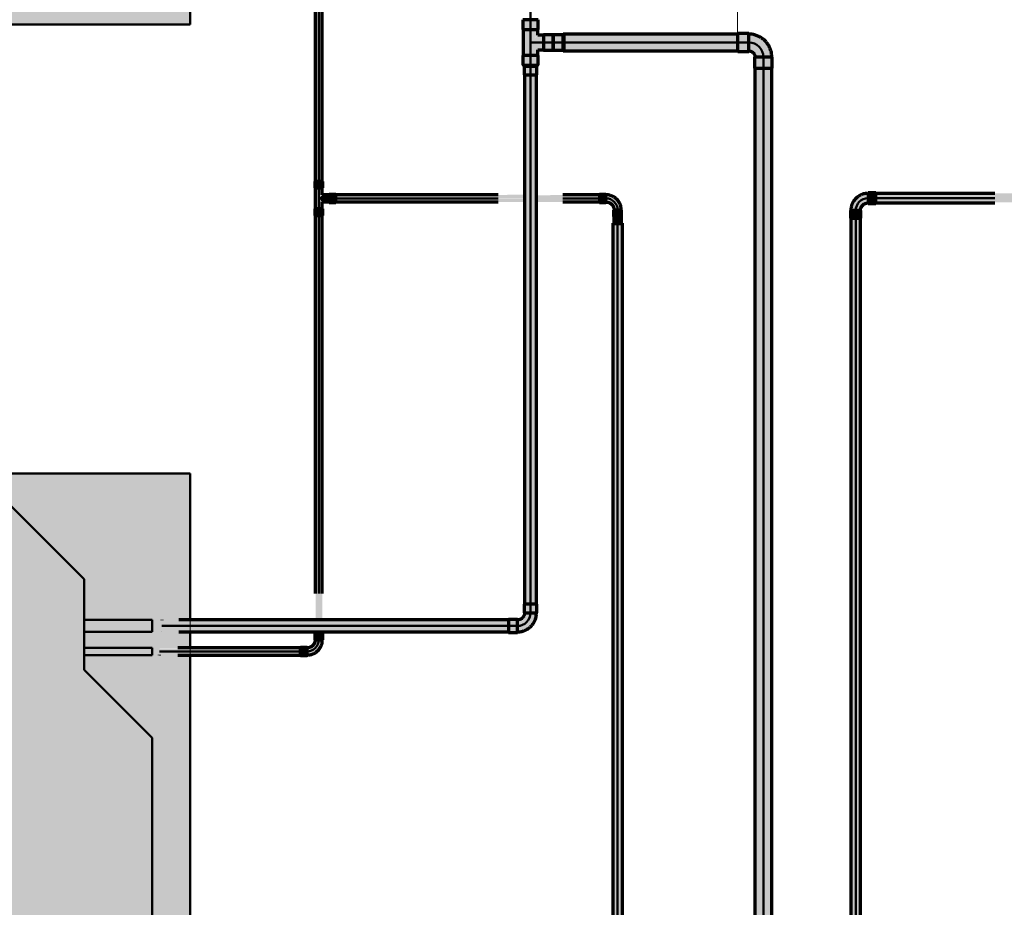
# Model space of a CAD drawing. Header units: millimetres. Extents: x -12740 to 214440, y -11012 to 10812.
# Tile 156 of 168: x 24022 to 25324, y 7763 to 8938. Entities that reach past the tile are written whole.
import ezdxf

# ---------------------------------------------------------------- set-up
doc = ezdxf.new("R2010")
doc.units = ezdxf.units.MM
doc.linetypes.add('Centro', pattern=[30, 12, -6, 6, -6])
doc.linetypes.add('Oculto 1_5', pattern=[2.2, 1.5, -0.7])
for name, color, linetype, lineweight in [('A-DETL', 90, 'Oculto 1_5', 18), ('M-EQPM', 50, 'Continuous', 50), ('P-PIPE', 3, 'Continuous', 70), ('P-PIPE-CNTR', 3, 'Centro', 50), ('P-PIPE-IDEN', 2, 'Continuous', 9)]:
    doc.layers.add(name, color=color, linetype=linetype, lineweight=lineweight)

# ---------------------------------------------------------------- blocks, each defined once
blk = doc.blocks.new('Cotovelo - Soldado - CU - Padrão-V52-PAVIMENTO SUPERIOR TUBULAÇÃO FRIGORIGENA')
at = {"layer": 'P-PIPE', "lineweight": 18}
for points in [[(-8.2, 17.3), (8.5, 17.3), (8.2, 29), (-8.5, 29), (-8.5, 17.3)], [(-17.3, -7.5), (-10, -6), (-4.7, -4.6), (4.6, 4.7), (7.4, 17.3), (-7.4, 17.2), (-8, 17.1), (-10.7, 10.7), (-16.7, 7.4), (-17.3, 7.4), (-17.3, -7.4)], [(-17.3, -8.5), (-17.3, 8.5), (-29, 8.2), (-29, -8.5)]]:
    blk.add_hatch(color=160, dxfattribs=at).paths.add_polyline_path(points)
at = {"layer": 'P-PIPE', "color": 5}
for p, q in [((-8.5, 29), (-8.5, 17.3)), ((8.5, 29), (-8.5, 29)), ((8.5, 17.3), (8.5, 29)), ((-8.5, 17.3), (8.5, 17.3)), ((-17.3, 8.5), (-29, 8.5)), ((-29, 8.5), (-29, -8.5)), ((-17.3, -8.5), (-17.3, 8.5)), ((-29, -8.5), (-17.3, -8.5))]:
    blk.add_line(p, q, dxfattribs=at)
at = {"layer": 'P-PIPE', "color": 5, "flags": 128}
for points in [[(-7.9, 17.3), (-7.9, 16.9), (-8, 16.6), (-8, 16.2), (-8.1, 15.8), (-8.1, 15.5), (-8.2, 15.1), (-8.3, 14.7), (-8.4, 14.4), (-8.5, 14), (-8.7, 13.7), (-8.8, 13.3), (-9, 13), (-9.2, 12.7), (-9.4, 12.3), (-9.6, 12), (-9.8, 11.7), (-10, 11.4), (-10.3, 11.1), (-10.5, 10.9), (-10.8, 10.6), (-11.1, 10.3), (-11.3, 10.1), (-11.6, 9.9), (-11.9, 9.6), (-12.2, 9.4), (-12.6, 9.2), (-12.9, 9), (-13.2, 8.9), (-13.6, 8.7), (-13.9, 8.6), (-14.3, 8.4), (-14.6, 8.3), (-15, 8.2), (-15.4, 8.1), (-15.7, 8.1), (-16.1, 8), (-16.5, 8), (-16.8, 7.9), (-17.2, 7.9), (-17.3, 7.9)], [(-17.3, -7.9), (-16.3, -7.9), (-15.3, -7.9), (-14.3, -7.8), (-13.3, -7.6), (-12.3, -7.4), (-11.3, -7.2), (-10.3, -7), (-9.4, -6.7), (-8.4, -6.3), (-7.5, -5.9), (-6.6, -5.5), (-5.7, -5.1), (-4.8, -4.6), (-3.9, -4.1), (-3.1, -3.5), (-2.2, -2.9), (-1.4, -2.3), (-0.7, -1.7), (0.1, -1), (0.8, -0.3), (1.5, 0.5), (2.1, 1.2), (2.8, 2), (3.4, 2.8), (3.9, 3.7), (4.5, 4.5), (5, 5.4), (5.4, 6.3), (5.8, 7.2), (6.2, 8.2), (6.6, 9.1), (6.9, 10.1), (7.1, 11.1), (7.4, 12), (7.6, 13), (7.7, 14), (7.8, 15), (7.9, 16), (7.9, 17), (7.9, 17.3)]]:
    blk.add_lwpolyline(points, dxfattribs=at)
blk = doc.blocks.new('Cotovelo - Soldado - CU - Padrão-V53-PAVIMENTO SUPERIOR TUBULAÇÃO FRIGORIGENA')
at = {"layer": 'P-PIPE', "lineweight": 18}
for points in [[(24422.3, 8117), (24422.8, 8117), (24422.3, 8125.7), (24412.7, 8125.7), (24413.4, 8117), (24421.5, 8117)], [(24402.4, 8098), (24407.5, 8099.1), (24416.6, 8102.8), (24421.2, 8114), (24421.2, 8117), (24413.3, 8117), (24412.7, 8116.3), (24409.9, 8109.5), (24403.6, 8106.2), (24402.4, 8105.9), (24402.4, 8098.2)], [(24402.4, 8096.6), (24402.4, 8106.8), (24393.7, 8106.2), (24393.7, 8096.6)]]:
    blk.add_hatch(color=20, dxfattribs=at).paths.add_polyline_path(points)
at = {"layer": 'P-PIPE', "color": 1}
for p, q in [((24412.5, 8125.7), (24412.5, 8117)), ((24423, 8125.7), (24412.5, 8125.7)), ((24412.7, 8125.7), (24412.5, 8125.7)), ((24423, 8125.7), (24422.8, 8125.7)), ((24423, 8117), (24423, 8125.7)), ((24412.5, 8117), (24412.7, 8117)), ((24412.5, 8117), (24423, 8117)), ((24422.8, 8117), (24423, 8117)), ((24402.4, 8106.9), (24393.7, 8106.9)), ((24393.7, 8096.4), (24402.4, 8096.4))]:
    blk.add_line(p, q, dxfattribs=at)
at = {"layer": 'P-PIPE', "color": 1, "flags": 128}
for points in [[(24402.4, 8096.9), (24403.2, 8096.9), (24404, 8097), (24404.8, 8097.1), (24405.6, 8097.2), (24406.4, 8097.3), (24407.2, 8097.5), (24407.9, 8097.7), (24408.7, 8097.9), (24409.5, 8098.2), (24410.2, 8098.5), (24411, 8098.8), (24411.7, 8099.2), (24412.4, 8099.6), (24413.1, 8100), (24413.7, 8100.4), (24414.4, 8100.9), (24415, 8101.4), (24415.7, 8101.9), (24416.2, 8102.5), (24416.8, 8103), (24417.4, 8103.6), (24417.9, 8104.2), (24418.4, 8104.8), (24418.9, 8105.5), (24419.3, 8106.2), (24419.7, 8106.8), (24420.1, 8107.6), (24420.5, 8108.3), (24420.8, 8109), (24421.1, 8109.7), (24421.4, 8110.5), (24421.7, 8111.3), (24421.9, 8112), (24422.1, 8112.8), (24422.2, 8113.6), (24422.3, 8114.4), (24422.4, 8115.2), (24422.5, 8116), (24422.5, 8116.8), (24422.5, 8117)], [(24413, 8117), (24413, 8116.6), (24412.9, 8116.2), (24412.9, 8115.8), (24412.8, 8115.3), (24412.8, 8114.9), (24412.7, 8114.5), (24412.6, 8114.1), (24412.4, 8113.7), (24412.3, 8113.3), (24412.1, 8112.9), (24412, 8112.5), (24411.8, 8112.1), (24411.6, 8111.8), (24411.4, 8111.4), (24411.1, 8111.1), (24410.9, 8110.7), (24410.6, 8110.4), (24410.4, 8110), (24410.1, 8109.7), (24409.8, 8109.4), (24409.5, 8109.1), (24409.1, 8108.9), (24408.8, 8108.6), (24408.5, 8108.4), (24408.1, 8108.1), (24407.8, 8107.9), (24407.4, 8107.7), (24407, 8107.5), (24406.6, 8107.3), (24406.2, 8107.2), (24405.8, 8107), (24405.4, 8106.9), (24405, 8106.8), (24404.6, 8106.7), (24404.2, 8106.6), (24403.8, 8106.5), (24403.3, 8106.5), (24402.9, 8106.5), (24402.5, 8106.4), (24402.4, 8106.4)]]:
    blk.add_lwpolyline(points, dxfattribs=at)
at = {"layer": 'P-PIPE', "color": 1}
for centre, start_param, end_param in [((24393.7, 8101.7), 3.141593, 6.283185), ((24393.7, 8101.7), 0, 0.261799), ((24402.4, 8101.7), 0, 0.261799), ((24402.4, 8101.7), 3.141593, 6.283185), ((24393.7, 8101.7), 2.879793, 3.141593), ((24402.4, 8101.7), 2.879793, 3.141593)]:
    blk.add_ellipse(centre, major_axis=(0, 5.26), ratio=0.000212, start_param=start_param, end_param=end_param, dxfattribs=at)
blk = doc.blocks.new('Cotovelo - Soldado - CU - Padrão-V59-PAVIMENTO SUPERIOR TUBULAÇÃO FRIGORIGENA')
at = {"layer": 'P-PIPE', "lineweight": 18}
for points in [[(24986.4, 8895.6), (24986.4, 8919.1), (24971.7, 8918.7), (24971.7, 8895.6)], [(25016, 8888.1), (25016.1, 8888.1), (25015, 8894.7), (25012.7, 8903.3), (25000.5, 8914.7), (24986.4, 8917.6), (24986.4, 8896.9), (24986.4, 8896.2), (24992.3, 8893.6), (24995.2, 8888.1), (25015.8, 8888.1)], [(25017.4, 8873.4), (25017, 8888.1), (24993.9, 8888.1), (24994.3, 8873.4), (25017, 8873.4)]]:
    blk.add_hatch(color=160, dxfattribs=at).paths.add_polyline_path(points)
at = {"layer": 'P-PIPE', "color": 5}
for p, q in [((24986.4, 8919.1), (24971.7, 8919.1)), ((24971.7, 8895.6), (24986.4, 8895.6)), ((24993.9, 8888.1), (24993.9, 8873.4)), ((25017.4, 8888.1), (24993.9, 8888.1)), ((25017.4, 8873.4), (25017.4, 8888.1)), ((24993.9, 8873.4), (25017.4, 8873.4))]:
    blk.add_line(p, q, dxfattribs=at)
at = {"layer": 'P-PIPE', "color": 5, "flags": 128}
for points in [[(25016.8, 8888.1), (25016.8, 8889.3), (25016.7, 8890.5), (25016.6, 8891.7), (25016.4, 8892.9), (25016.2, 8894.1), (25015.9, 8895.3), (25015.6, 8896.5), (25015.2, 8897.6), (25014.8, 8898.8), (25014.4, 8899.9), (25013.9, 8901), (25013.3, 8902.1), (25012.8, 8903.2), (25012.1, 8904.2), (25011.5, 8905.2), (25010.8, 8906.2), (25010, 8907.2), (25009.2, 8908.1), (25008.4, 8909), (25007.6, 8909.9), (25006.7, 8910.7), (25005.8, 8911.5), (25004.8, 8912.3), (25003.8, 8913), (25002.8, 8913.7), (25001.8, 8914.3), (25000.7, 8914.9), (24999.6, 8915.4), (24998.5, 8915.9), (24997.4, 8916.4), (24996.3, 8916.8), (24995.1, 8917.2), (24993.9, 8917.5), (24992.7, 8917.8), (24991.6, 8918), (24990.4, 8918.2), (24989.1, 8918.3), (24987.9, 8918.4), (24986.7, 8918.5), (24986.4, 8918.5)], [(24986.4, 8896.2), (24986.7, 8896.2), (24987, 8896.2), (24987.4, 8896.2), (24987.7, 8896.1), (24988, 8896.1), (24988.3, 8896), (24988.6, 8895.9), (24989, 8895.8), (24989.3, 8895.7), (24989.6, 8895.6), (24989.9, 8895.5), (24990.2, 8895.3), (24990.5, 8895.2), (24990.7, 8895), (24991, 8894.8), (24991.3, 8894.6), (24991.5, 8894.4), (24991.8, 8894.2), (24992, 8894), (24992.3, 8893.8), (24992.5, 8893.5), (24992.7, 8893.3), (24992.9, 8893), (24993.1, 8892.8), (24993.3, 8892.5), (24993.4, 8892.2), (24993.6, 8891.9), (24993.7, 8891.6), (24993.9, 8891.3), (24994, 8891), (24994.1, 8890.7), (24994.2, 8890.4), (24994.3, 8890.1), (24994.4, 8889.8), (24994.4, 8889.5), (24994.5, 8889.1), (24994.5, 8888.8), (24994.6, 8888.5), (24994.6, 8888.2), (24994.6, 8888.1)]]:
    blk.add_lwpolyline(points, dxfattribs=at)
at = {"layer": 'P-PIPE', "color": 5}
for centre in [(24971.7, 8907.4), (24986.4, 8907.4)]:
    blk.add_ellipse(centre, major_axis=(0, 11.7), ratio=0.000031, start_param=3.141593, end_param=6.283185, dxfattribs=at)
blk = doc.blocks.new('Cotovelo - Soldado - CU - Padrão-967076-PAVIMENTO SUPERIOR TUBULAÇÃO FRIGORIGENA')
at = {"layer": 'P-PIPE', "lineweight": 18}
for points in [[(-15.4, 0), (-15.4, -3.6), (-10.2, -2.6), (-1.1, 1.1), (3.5, 12.3), (3.5, 15.4), (-4.5, 15.4), (-5.1, 14.6), (-7.9, 7.9), (-14.1, 4.5), (-15.4, 4.5), (-15.4, 0.8)], [(-5.1, 15.4), (5.1, 15.4), (4.6, 24), (-5.1, 24)], [(-24, -4.6), (-24, -5.1), (-15.4, -4.6), (-15.4, 5.1), (-24, 4.6), (-24, -3.7)]]:
    blk.add_hatch(color=20, dxfattribs=at).paths.add_polyline_path(points)
at = {"layer": 'P-PIPE', "color": 1}
for p, q in [((-5.3, 24), (-5.3, 15.4)), ((5.3, 24), (-5.3, 24)), ((-5.1, 24), (-5.3, 24)), ((-5.3, 15.4), (-5.1, 15.4)), ((-5.3, 15.4), (5.3, 15.4)), ((5.3, 24), (5.1, 24)), ((5.1, 15.4), (5.3, 15.4)), ((5.3, 15.4), (5.3, 24)), ((-15.4, 5.3), (-24, 5.3)), ((-24, 5.3), (-24, -5.3)), ((-24, 5.3), (-24, 5.1)), ((-15.4, 5.1), (-15.4, 5.3)), ((-15.4, -5.3), (-15.4, 5.3)), ((-24, -5.1), (-24, -5.3)), ((-24, -5.3), (-15.4, -5.3)), ((-15.4, -5.3), (-15.4, -5.1))]:
    blk.add_line(p, q, dxfattribs=at)
at = {"layer": 'P-PIPE', "color": 1, "flags": 128}
for points in [[(-4.8, 15.4), (-4.8, 14.9), (-4.8, 14.5), (-4.8, 14.1), (-4.9, 13.7), (-5, 13.2), (-5.1, 12.8), (-5.2, 12.4), (-5.3, 12), (-5.4, 11.6), (-5.6, 11.2), (-5.8, 10.8), (-6, 10.5), (-6.2, 10.1), (-6.4, 9.7), (-6.6, 9.4), (-6.9, 9), (-7.1, 8.7), (-7.4, 8.4), (-7.7, 8.1), (-8, 7.8), (-8.3, 7.5), (-8.6, 7.2), (-8.9, 6.9), (-9.3, 6.7), (-9.6, 6.4), (-10, 6.2), (-10.4, 6), (-10.7, 5.8), (-11.1, 5.6), (-11.5, 5.5), (-11.9, 5.3), (-12.3, 5.2), (-12.7, 5.1), (-13.1, 5), (-13.6, 4.9), (-14, 4.9), (-14.4, 4.8), (-14.8, 4.8), (-15.2, 4.8), (-15.4, 4.8)], [(-15.4, -4.8), (-14.5, -4.7), (-13.7, -4.7), (-12.9, -4.6), (-12.1, -4.5), (-11.4, -4.4), (-10.6, -4.2), (-9.8, -4), (-9, -3.7), (-8.3, -3.5), (-7.5, -3.2), (-6.8, -2.8), (-6.1, -2.5), (-5.4, -2.1), (-4.7, -1.7), (-4, -1.2), (-3.3, -0.8), (-2.7, -0.3), (-2.1, 0.2), (-1.5, 0.8), (-0.9, 1.3), (-0.4, 1.9), (0.1, 2.5), (0.6, 3.2), (1.1, 3.8), (1.6, 4.5), (2, 5.2), (2.4, 5.9), (2.8, 6.6), (3.1, 7.3), (3.4, 8.1), (3.7, 8.8), (3.9, 9.6), (4.1, 10.4), (4.3, 11.1), (4.5, 11.9), (4.6, 12.7), (4.7, 13.5), (4.7, 14.3), (4.8, 15.1), (4.8, 15.4)]]:
    blk.add_lwpolyline(points, dxfattribs=at)
blk = doc.blocks.new('Cotovelo - Soldado - CU - Padrão-V61-PAVIMENTO SUPERIOR TUBULAÇÃO FRIGORIGENA')
at = {"layer": 'P-PIPE', "lineweight": 18}
for points in [[(0, 26.5), (-6.6, 26.5), (-6, 16.3), (6.6, 16.3), (6, 26.5), (1.8, 26.5)], [(4.9, 16.3), (-6, 16.3), (-6.4, 16.3), (-9.3, 9.3), (-16.3, 6), (-16.3, -4.9), (-11.2, -5), (-5, -3.3), (3.3, 5), (5.4, 12.9)], [(-26.5, 6.6), (-26.5, -6.6), (-16.3, -6), (-16.3, 6.6)]]:
    blk.add_hatch(color=20, dxfattribs=at).paths.add_polyline_path(points)
at = {"layer": 'P-PIPE', "color": 1}
for p, q in [((-6.9, 26.5), (-6.9, 16.3)), ((6.9, 26.5), (-6.9, 26.5)), ((-6.6, 26.5), (-6.9, 26.5)), ((6.9, 26.5), (6.6, 26.5)), ((6.9, 16.3), (6.9, 26.5)), ((-6.9, 16.3), (-6.6, 16.3)), ((-6.9, 16.3), (6.9, 16.3)), ((6.6, 16.3), (6.9, 16.3)), ((-16.3, 6.9), (-26.5, 6.9)), ((-26.5, 6.9), (-26.5, -6.9)), ((-26.5, 6.9), (-26.5, 6.6)), ((-16.3, 6.6), (-16.3, 6.9)), ((-16.3, -6.9), (-16.3, 6.9)), ((-26.5, -6.6), (-26.5, -6.9)), ((-26.5, -6.9), (-16.3, -6.9)), ((-16.3, -6.9), (-16.3, -6.6))]:
    blk.add_line(p, q, dxfattribs=at)
at = {"layer": 'P-PIPE', "color": 1, "flags": 128}
for points in [[(-6.4, 16.3), (-6.4, 15.9), (-6.4, 15.5), (-6.4, 15.1), (-6.5, 14.7), (-6.5, 14.4), (-6.6, 14), (-6.7, 13.6), (-6.9, 13.2), (-7, 12.8), (-7.1, 12.4), (-7.3, 12.1), (-7.5, 11.7), (-7.7, 11.4), (-7.9, 11), (-8.1, 10.7), (-8.3, 10.4), (-8.6, 10.1), (-8.8, 9.8), (-9.1, 9.5), (-9.4, 9.2), (-9.7, 8.9), (-10, 8.6), (-10.3, 8.4), (-10.6, 8.2), (-10.9, 7.9), (-11.3, 7.7), (-11.6, 7.5), (-12, 7.3), (-12.3, 7.2), (-12.7, 7), (-13.1, 6.9), (-13.5, 6.8), (-13.9, 6.7), (-14.2, 6.6), (-14.6, 6.5), (-15, 6.4), (-15.4, 6.4), (-15.8, 6.4), (-16.2, 6.3), (-16.3, 6.3)], [(-16.3, -6.4), (-15.4, -6.3), (-14.5, -6.3), (-13.6, -6.2), (-12.7, -6.1), (-11.8, -5.9), (-10.9, -5.7), (-10.1, -5.5), (-9.2, -5.2), (-8.3, -4.9), (-7.5, -4.6), (-6.7, -4.2), (-5.9, -3.8), (-5.1, -3.4), (-4.3, -2.9), (-3.5, -2.4), (-2.8, -1.9), (-2.1, -1.3), (-1.4, -0.7), (-0.7, -0.1), (-0.1, 0.5), (0.6, 1.2), (1.1, 1.9), (1.7, 2.6), (2.2, 3.3), (2.8, 4.1), (3.2, 4.9), (3.7, 5.6), (4.1, 6.5), (4.5, 7.3), (4.8, 8.1), (5.1, 9), (5.4, 9.8), (5.6, 10.7), (5.8, 11.6), (6, 12.5), (6.2, 13.4), (6.3, 14.3), (6.3, 15.2), (6.3, 16.1), (6.3, 16.3)]]:
    blk.add_lwpolyline(points, dxfattribs=at)
blk = doc.blocks.new('Midea_VRF_Indoor_4-way Cassette_MI-90_100_112_140_Q4_DHN1-D _2nd DC_ - MI2-100Q4DHN1-V112-PAVIMENTO SUPERIOR TUBULAÇÃO FRIGORIGENA')
at = {"layer": 'M-EQPM', "linetype": 'Oculto 1_5', "lineweight": 18}
h = blk.add_hatch(color=256, dxfattribs=at)
h.paths.add_polyline_path([(229.6, -475), (475, -475), (475, 234.6), (434.7, 235.3), (434.7, 244.2), (475, 244.2), (475, 265.3), (437.7, 265.5), (437.7, 281.1), (475, 281.1), (475, 475), (-475, 475), (-475, -475), (2.6, -475)])
h.paths.add_polyline_path([(229.6, -440.4), (-229.6, -440.4), (-415, -255), (-415, 255), (-206.4, 463.6), (206.4, 463.6), (335, 335), (335, 281.2), (425, 280.9), (425, 265.3), (335, 265.3), (335, 244.2), (425, 243.5), (425, 234.6), (335, 234.6), (335, 215), (425, 125), (425, -165), (335, -255), (335, -269), (425, -269.5), (425, -301), (335, -301), (335, -335)])
for points in [[(-229.6, -440.4), (229.6, -440.4), (335, -335), (335, -255), (425, -165), (425, 125), (335, 215), (335, 335), (206.4, 463.6), (-206.4, 463.6), (-415, 255), (-415, -255)], [(425, 265.3), (425, 281.2), (335, 280.9), (335, 265.3)], [(335, 234.6), (425, 235.3), (425, 244.2), (335, 243.5), (335, 234.8)], [(425, -301), (425, -269), (335, -269.5), (335, -301)]]:
    blk.add_hatch(color=256, dxfattribs=at).paths.add_polyline_path(points)
at = {"layer": 'A-DETL'}
for p, q in [((475, 265.3), (475, 281.1)), ((475, 281.1), (475, 265.3)), ((475, 235), (475, 243.9)), ((475, 243.9), (475, 235))]:
    blk.add_line(p, q, dxfattribs=at)
at = {"layer": 'M-EQPM'}
for p, q in [((0, 475), (-475, 475)), ((-475, 475), (-475, -475)), ((-475, -475), (-475, 475)), ((-475, 475), (475, 475)), ((475, 475), (0, 475)), ((475, 281.1), (475, 475)), ((475, 475), (475, 281.1)), ((-206.4, 463.6), (-415, 255)), ((-415, 255), (-206.4, 463.6)), ((206.4, 463.6), (-206.4, 463.6)), ((-206.4, 463.6), (206.4, 463.6)), ((335, 335), (206.4, 463.6)), ((206.4, 463.6), (335, 335)), ((335, 215), (335, 335)), ((335, 335), (335, 215)), ((425, 281.2), (335, 281.2)), ((425, 265.3), (425, 281.2)), ((335, 265.3), (425, 265.3)), ((475, 243.9), (475, 265.3)), ((475, 265.3), (475, 243.9)), ((-415, 255), (-415, -255)), ((-415, -255), (-415, 255)), ((425, 244.2), (335, 244.2)), ((335, 234.6), (425, 234.6)), ((425, 234.6), (425, 244.2)), ((475, -475), (475, 234.9)), ((475, 234.9), (475, -475)), ((425, 125), (335, 215)), ((335, 215), (425, 125)), ((425, -165), (425, 125)), ((425, 125), (425, -165)), ((335, -255), (425, -165)), ((425, -165), (335, -255)), ((-415, -255), (-229.6, -440.4)), ((-229.6, -440.4), (-415, -255)), ((335, -335), (335, -255)), ((335, -255), (335, -335)), ((425, -269), (335, -269)), ((425, -301), (425, -269)), ((335, -301), (425, -301)), ((229.6, -440.4), (335, -335)), ((335, -335), (229.6, -440.4)), ((-229.6, -440.4), (229.6, -440.4)), ((229.6, -440.4), (-229.6, -440.4)), ((-475, -475), (475, -475)), ((475, -475), (-475, -475))]:
    blk.add_line(p, q, dxfattribs=at)

msp = doc.modelspace()

# ---------------------------------------------------------------- hatches: boundary and pattern name
at = {"layer": 'P-PIPE'}
for color, points in [(10, [(24417.741, 8723.65), (24417.741, 9621.41), (24412.981, 9621.41), (24413.618, 8723.65), (24416.509, 8723.65)]), (10, [(24417.741, 8723.65), (24422.501, 8723.65), (24421.863, 9621.41), (24417.742, 9621.41), (24417.741, 8735.53)]), (170, [(24707.826, 8924.392), (24707.482, 8937.555), (24687.655, 8937.555), (24687.999, 8924.392), (24707.482, 8924.392)]), (170, [(24700.351, 8890.328), (24706.941, 8890.328), (24706.92, 8898.18), (24697.741, 8907.36), (24707.238, 8917.519), (24706.475, 8924.392), (24688.216, 8924.392), (24689.006, 8890.328), (24700.206, 8890.328)]), (170, [(24971.744, 8907.36), (24971.744, 8918.47), (24742.055, 8918.091), (24742.055, 8907.36), (24932.794, 8907.36)]), (170, [(24707.266, 8897.835), (24714.738, 8898.626), (24714.738, 8916.56), (24706.92, 8916.539), (24697.741, 8907.36), (24706.941, 8898.159)]), (170, [(24714.738, 8897.274), (24727.901, 8897.618), (24727.901, 8917.445), (24714.738, 8917.102), (24714.738, 8897.589)]), (256, [(24727.901, 8897.244), (24741.055, 8897.589), (24741.055, 8917.475), (24727.901, 8917.131), (24727.901, 8897.589)]), (256, [(24742.055, 8904.51), (24742.055, 8910.21), (24741.055, 8910.21), (24741.055, 8904.51)]), (170, [(24971.744, 8896.25), (24971.744, 8907.36), (24742.055, 8907.36), (24742.055, 8896.25), (24932.794, 8896.25)]), (170, [(24707.826, 8877.165), (24707.482, 8890.328), (24687.655, 8890.328), (24687.999, 8877.165), (24707.482, 8877.165)]), (170, [(24705.945, 8864.506), (24706.234, 8864.506), (24705.945, 8876.165), (24689.247, 8876.165), (24689.536, 8864.506), (24705.096, 8864.506)]), (170, [(25005.676, 6683.162), (25005.676, 8873.428), (24994.566, 8873.428), (24994.944, 6683.162), (25002.8, 6683.162)]), (170, [(25005.676, 6683.162), (25016.786, 6683.162), (25016.407, 8873.428), (25005.676, 8873.428), (25005.676, 6696.298)]), (170, [(24697.741, 8164.46), (24697.741, 8864.506), (24689.806, 8864.506), (24690.385, 8164.46), (24695.687, 8164.46)]), (170, [(24697.741, 8164.46), (24705.676, 8164.46), (24705.096, 8864.506), (24697.741, 8864.506), (24697.741, 8380.881)]), (10, [(24422.266, 8714.965), (24422.788, 8714.965), (24422.266, 8723.65), (24412.693, 8723.65), (24413.215, 8714.965), (24421.435, 8714.965)]), (10, [(24420.664, 8687.287), (24422.338, 8687.287), (24421.86, 8697.006), (24417.741, 8701.126), (24422.328, 8705.724), (24421.86, 8714.965), (24412.981, 8714.965), (24413.618, 8687.287), (24420.408, 8687.287)]), (10, [(24431.497, 8696.079), (24440.182, 8696.601), (24440.182, 8706.173), (24431.497, 8705.651), (24431.497, 8696.601)]), (10, [(24422.266, 8678.602), (24422.788, 8678.602), (24422.266, 8687.287), (24412.693, 8687.287), (24413.215, 8678.602), (24421.435, 8678.602)]), (10, [(24812.981, 8668.426), (24818.057, 8668.426), (24817.532, 8677.1), (24807.904, 8677.1), (24808.429, 8668.426), (24811.62, 8668.426)]), (10, [(25121.388, 6867.94), (25127.738, 6867.94), (25127.738, 8674.928), (25121.388, 8674.928), (25121.388, 6962.285)]), (10, [(25134.088, 6867.94), (25133.694, 8674.928), (25127.738, 8674.928), (25127.738, 6867.94), (25133.872, 6867.94)]), (10, [(24806.631, 6866.451), (24812.981, 6866.451), (24812.981, 8667.426), (24806.631, 8667.426), (24806.631, 6962.285)]), (10, [(24819.331, 6866.451), (24819.114, 8667.426), (24812.981, 8667.426), (24812.981, 6866.451), (24819.114, 6866.451)]), (170, [(24668.762, 8135.482), (24668.762, 8143.417), (24210.399, 8143.146), (24210.399, 8135.482), (24469.809, 8135.482)]), (170, [(24668.762, 8127.547), (24668.762, 8135.482), (24210.399, 8135.482), (24210.399, 8127.547), (24469.809, 8127.547)]), (10, [(24393.716, 8101.679), (24393.715, 8106.439), (24207.415, 8105.801), (24207.416, 8101.679), (24238.317, 8101.679)]), (10, [(24393.715, 8096.919), (24393.716, 8101.679), (24207.416, 8101.679), (24207.415, 8096.919), (24238.317, 8096.919)])]:
    msp.add_hatch(color=color, dxfattribs=at).paths.add_polyline_path(points)
h = msp.add_hatch(color=10, dxfattribs=at)
h.paths.add_polyline_path([(24431.497, 8705.248), (24431.497, 8705.724), (24422.328, 8705.246)])
h.paths.add_polyline_path([(24431.497, 8696.528), (24431.497, 8705.248), (24421.106, 8704.492), (24418.655, 8702.04), (24420.408, 8698.458), (24422.338, 8696.539)])
h = msp.add_hatch(color=10, dxfattribs=at)
h.paths.add_polyline_path([(24705.676, 8701.126), (24788.955, 8701.126), (24788.955, 8705.886), (24705.676, 8705.248), (24705.676, 8701.42)])
h.paths.add_polyline_path([(24469.809, 8701.126), (24689.806, 8701.476), (24689.806, 8705.886), (24440.182, 8705.248), (24440.182, 8701.126)])
h = msp.add_hatch(color=10, dxfattribs=at)
h.paths.add_polyline_path([(24689.806, 8696.366), (24689.806, 8701.126), (24440.182, 8701.126), (24440.182, 8696.366), (24469.809, 8696.366)])
h.paths.add_polyline_path([(24788.955, 8696.366), (24788.955, 8701.126), (24705.676, 8701.126), (24705.676, 8696.366)])
h = msp.add_hatch(color=10, dxfattribs=at)
h.paths.add_polyline_path([(25154.244, 8701.434), (25346.609, 8701.434), (25346.609, 8707.784), (25154.244, 8707.39), (25154.244, 8703.078)])
h.paths.add_polyline_path([(25368.829, 8701.434), (26515.827, 8701.434), (26515.827, 8707.784), (25368.829, 8707.468), (25368.829, 8702.819)])
h = msp.add_hatch(color=10, dxfattribs=at)
h.paths.add_polyline_path([(26515.827, 8695.084), (26515.827, 8701.434), (25368.829, 8701.175), (25368.829, 8695.084), (26321.747, 8695.084)])
h.paths.add_polyline_path([(25164.286, 8695.084), (25346.609, 8695.845), (25346.609, 8701.434), (25154.244, 8701.434), (25154.244, 8695.084)])
h = msp.add_hatch(color=10, dxfattribs=at)
h.paths.add_polyline_path([(24414.025, 8125.705), (24417.741, 8125.705), (24417.741, 8127.547), (24412.981, 8127.547), (24413.618, 8125.705)])
h.paths.add_polyline_path([(24417.741, 8143.417), (24417.741, 8678.602), (24412.981, 8678.602), (24413.643, 8143.417), (24416.548, 8143.417)])
h = msp.add_hatch(color=10, dxfattribs=at)
h.paths.add_polyline_path([(24421.457, 8125.705), (24422.501, 8125.705), (24421.864, 8127.547), (24417.742, 8127.547), (24417.741, 8125.705), (24421.106, 8125.705)])
h.paths.add_polyline_path([(24417.78, 8143.417), (24422.501, 8143.417), (24421.863, 8678.602), (24417.741, 8678.602), (24417.741, 8143.417)])

# ---------------------------------------------------------------- linework, layer by layer
at = {"layer": 'P-PIPE', "color": 1}
for p, q in [((24412.981, 9621.41), (24412.981, 8723.65)), ((24422.501, 8723.65), (24422.501, 9621.41)), ((24412.515, 8723.65), (24412.515, 8714.965)), ((24412.693, 8723.65), (24412.515, 8723.65)), ((24422.966, 8723.65), (24412.515, 8723.65)), ((24422.966, 8723.65), (24422.788, 8723.65)), ((24422.966, 8714.965), (24422.966, 8723.65)), ((24412.515, 8714.965), (24422.966, 8714.965)), ((24412.515, 8714.965), (24412.693, 8714.965)), ((24412.981, 8714.965), (24412.981, 8687.287)), ((24422.501, 8705.886), (24422.501, 8714.965)), ((24422.788, 8714.965), (24422.966, 8714.965)), ((24431.497, 8705.886), (24422.501, 8705.886)), ((24440.182, 8706.351), (24431.497, 8706.351)), ((24431.497, 8706.351), (24431.497, 8695.901)), ((24431.497, 8706.351), (24431.497, 8706.173)), ((24440.182, 8706.173), (24440.182, 8706.351)), ((24440.182, 8695.901), (24440.182, 8706.351)), ((24654.806, 8705.886), (24440.182, 8705.886)), ((24788.955, 8705.886), (24740.676, 8705.886)), ((25311.609, 8707.784), (25154.244, 8707.784)), ((24412.515, 8687.287), (24412.515, 8678.602)), ((24412.693, 8687.287), (24412.515, 8687.287)), ((24422.966, 8687.287), (24412.515, 8687.287)), ((24422.501, 8687.287), (24422.501, 8696.366)), ((24422.501, 8696.366), (24431.497, 8696.366)), ((24422.966, 8687.287), (24422.788, 8687.287)), ((24422.966, 8678.602), (24422.966, 8687.287)), ((24431.497, 8696.079), (24431.497, 8695.901)), ((24431.497, 8695.901), (24440.182, 8695.901)), ((24440.182, 8696.366), (24654.806, 8696.366)), ((24440.182, 8695.901), (24440.182, 8696.079)), ((24740.676, 8696.366), (24788.955, 8696.366)), ((25154.244, 8695.084), (25311.609, 8695.084)), ((24412.515, 8678.602), (24422.966, 8678.602)), ((24412.515, 8678.602), (24412.693, 8678.602)), ((24412.981, 8678.602), (24412.981, 8178.417)), ((24422.501, 8178.417), (24422.501, 8678.602)), ((24422.788, 8678.602), (24422.966, 8678.602)), ((24807.725, 8677.1), (24807.725, 8668.426)), ((24818.236, 8677.1), (24807.725, 8677.1)), ((24807.904, 8677.1), (24807.725, 8677.1)), ((24818.236, 8677.1), (24818.057, 8677.1)), ((24818.236, 8668.426), (24818.236, 8677.1)), ((25121.388, 8674.928), (25121.388, 6867.94)), ((25134.088, 6867.94), (25134.088, 8674.928)), ((24806.631, 8667.426), (24806.631, 6866.451)), ((24806.731, 8668.426), (24806.731, 8667.426)), ((24806.731, 8668.426), (24819.231, 8668.426)), ((24806.731, 8668.426), (24807.568, 8668.426)), ((24818.236, 8668.426), (24807.725, 8668.426)), ((24807.904, 8668.426), (24807.725, 8668.426)), ((24818.236, 8668.426), (24818.057, 8668.426)), ((24818.393, 8668.426), (24819.231, 8668.426)), ((24819.231, 8667.426), (24819.231, 8668.426)), ((24819.331, 6866.451), (24819.331, 8667.426)), ((24393.715, 8106.439), (24231.494, 8106.439)), ((24231.494, 8096.919), (24393.715, 8096.919))]:
    msp.add_line(p, q, dxfattribs=at)
at = {"layer": 'P-PIPE', "color": 5}
for p, q in [((24687.655, 8937.555), (24687.655, 8924.392)), ((24707.826, 8937.555), (24687.655, 8937.555)), ((24707.826, 8924.392), (24707.826, 8937.555)), ((24687.655, 8924.392), (24707.826, 8924.392)), ((24688.216, 8924.392), (24688.216, 8890.328)), ((24707.266, 8916.885), (24707.266, 8924.392)), ((24971.744, 8918.47), (24742.055, 8918.47)), ((24742.055, 8918.47), (24742.055, 8896.25)), ((24714.738, 8916.885), (24707.266, 8916.885)), ((24727.901, 8917.445), (24714.738, 8917.445)), ((24714.738, 8917.445), (24714.738, 8897.274)), ((24727.901, 8914.516), (24727.901, 8916.094)), ((24727.901, 8912.419), (24727.901, 8914.491)), ((24727.901, 8909.978), (24727.901, 8912.403)), ((24727.901, 8904.75), (24727.901, 8909.97)), ((24727.901, 8902.317), (24727.901, 8904.741)), ((24707.266, 8890.328), (24707.266, 8897.835)), ((24707.266, 8897.835), (24714.738, 8897.835)), ((24714.738, 8897.274), (24727.901, 8897.274)), ((24727.901, 8900.228), (24727.901, 8902.301)), ((24727.901, 8898.626), (24727.901, 8900.204)), ((24742.055, 8896.25), (24971.744, 8896.25)), ((24687.655, 8890.328), (24687.655, 8877.165)), ((24707.826, 8890.328), (24687.655, 8890.328)), ((24707.826, 8877.165), (24707.826, 8890.328)), ((24687.655, 8877.165), (24707.826, 8877.165)), ((24688.316, 8877.165), (24688.316, 8876.165)), ((24688.316, 8876.165), (24688.637, 8876.165)), ((24688.316, 8876.165), (24707.166, 8876.165)), ((24689.247, 8876.165), (24689.247, 8864.506)), ((24706.234, 8876.165), (24689.247, 8876.165)), ((24706.234, 8864.506), (24706.234, 8876.165)), ((24706.844, 8876.165), (24707.166, 8876.165)), ((24707.166, 8876.165), (24707.166, 8877.165)), ((24994.566, 8873.428), (24994.566, 6683.162)), ((25016.786, 6683.162), (25016.786, 8873.428)), ((24689.247, 8864.506), (24706.234, 8864.506)), ((24689.806, 8864.506), (24689.806, 8164.46)), ((24705.676, 8164.46), (24705.676, 8864.506)), ((24210.399, 8143.417), (24210.399, 8143.146)), ((24668.762, 8143.417), (24232.738, 8143.417)), ((24210.399, 8127.817), (24210.399, 8127.547)), ((24232.738, 8127.547), (24668.762, 8127.547))]:
    msp.add_line(p, q, dxfattribs=at)
at = {"layer": 'P-PIPE'}
for p, q in [((24742.055, 8918.37), (24741.055, 8918.37)), ((24741.055, 8896.35), (24741.055, 8918.37)), ((24741.055, 8917.995), (24741.055, 8918.37)), ((24741.055, 8917.475), (24727.901, 8917.475)), ((24727.901, 8917.475), (24727.901, 8897.244)), ((24741.055, 8917.475), (24741.055, 8910.22)), ((24727.901, 8897.244), (24741.055, 8897.244)), ((24741.055, 8904.5), (24741.055, 8897.244)), ((24741.055, 8896.35), (24741.055, 8896.725)), ((24741.055, 8896.35), (24742.055, 8896.35))]:
    msp.add_line(p, q, dxfattribs=at)
at = {"layer": 'P-PIPE', "color": 1}
for centre, major_axis, ratio, start_param, end_param in [((24812.981, 8667.426), (6.35, 0), 0.00000426, 1.57079633, 3.14159265), ((24812.981, 8667.426), (6.35, 0), 0.00000426, 0, 1.57079633), ((24207.415, 8101.679), (0, 4.76), 0.00021228, 3.14159265, 3.40339204)]:
    msp.add_ellipse(centre, major_axis=major_axis, ratio=ratio, start_param=start_param, end_param=end_param, dxfattribs=at)
at = {"layer": 'P-PIPE-CNTR', "color": 10, "linetype": 'Continuous'}
for p, q in [((24417.741, 8723.65), (24417.741, 9621.41)), ((24417.741, 8723.65), (24417.741, 8678.602)), ((24440.182, 8701.126), (24417.741, 8701.126)), ((24440.182, 8701.126), (24654.806, 8701.126)), ((24740.676, 8701.126), (24788.955, 8701.126)), ((24797.629, 8701.126), (24788.955, 8701.126)), ((25154.244, 8701.434), (25144.075, 8701.434)), ((25311.609, 8701.434), (25154.244, 8701.434)), ((24812.981, 8677.1), (24812.981, 8685.775)), ((25127.738, 8685.097), (25127.738, 8674.928)), ((24417.741, 8178.417), (24417.741, 8678.602)), ((24812.981, 8677.1), (24812.981, 8667.426)), ((25127.738, 6867.94), (25127.738, 8674.928)), ((24812.981, 6866.451), (24812.981, 8667.426)), ((24417.741, 8117.03), (24417.741, 8125.705)), ((24207.415, 8101.679), (24393.715, 8101.679)), ((24393.716, 8101.679), (24402.389, 8101.679))]:
    msp.add_line(p, q, dxfattribs=at)
at = {"layer": 'P-PIPE-CNTR', "color": 170, "linetype": 'Continuous'}
for p, q in [((24697.741, 8937.555), (24697.741, 8950.214)), ((24697.741, 8877.165), (24697.741, 8937.555)), ((24727.901, 8907.36), (24697.741, 8907.36)), ((24742.055, 8907.36), (24971.744, 8907.36)), ((24986.387, 8907.36), (24971.744, 8907.36)), ((25005.676, 8873.428), (25005.676, 8888.072)), ((24697.741, 8877.165), (24697.741, 8864.506)), ((25005.676, 6683.162), (25005.676, 8873.428)), ((24697.741, 8864.506), (24697.741, 8164.46)), ((24697.741, 8152.801), (24697.741, 8164.46)), ((24210.399, 8135.482), (24668.762, 8135.482)), ((24668.762, 8135.482), (24680.421, 8135.482))]:
    msp.add_line(p, q, dxfattribs=at)
at = {"layer": 'P-PIPE-CNTR'}
msp.add_line((24727.901, 8907.36), (24742.055, 8907.36), dxfattribs=at)
at = {"layer": 'P-PIPE-CNTR', "color": 170, "linetype": 'Continuous'}
for centre, radius, start, end in [((24986.387, 8888.072), 19.288, 0, 90), ((24680.421, 8152.801), 17.32, 270, 0)]:
    msp.add_arc(centre, radius, start, end, dxfattribs=at)
at = {"layer": 'P-PIPE-CNTR', "color": 10, "linetype": 'Continuous'}
for centre, radius, start, end in [((24797.629, 8685.775), 15.351, 0, 90), ((25144.075, 8685.097), 16.337, 90, 180)]:
    msp.add_arc(centre, radius, start, end, dxfattribs=at)
msp.add_ellipse((24402.389, 8117.03), major_axis=(0, 15.351), ratio=0.99999998, start_param=3.14159265, end_param=4.71238898, dxfattribs=at)
at = {"layer": 'P-PIPE-IDEN'}
msp.add_line((24971.562, 8907.36), (24971.562, 9743.319), dxfattribs=at)

# ---------------------------------------------------------------- block references
at = {"layer": 'A-DETL'}
for p in [(23772.741, 9406.028), (23772.741, 7862.271)]:
    msp.add_blockref('Midea_VRF_Indoor_4-way Cassette_MI-90_100_112_140_Q4_DHN1-D _2nd DC_ - MI2-100Q4DHN1-V112-PAVIMENTO SUPERIOR TUBULAÇÃO FRIGORIGENA', p, dxfattribs=at)
at = {"layer": 'P-PIPE', "color": 5}
for name, p in [('Cotovelo - Soldado - CU - Padrão-V59-PAVIMENTO SUPERIOR TUBULAÇÃO FRIGORIGENA', (0, 0)), ('Cotovelo - Soldado - CU - Padrão-V52-PAVIMENTO SUPERIOR TUBULAÇÃO FRIGORIGENA', (24697.741, 8135.482))]:
    msp.add_blockref(name, p, dxfattribs=at)
at = {"layer": 'P-PIPE', "color": 1}
for name, p, rotation in [('Cotovelo - Soldado - CU - Padrão-967076-PAVIMENTO SUPERIOR TUBULAÇÃO FRIGORIGENA', (24812.981, 8701.126), 90), ('Cotovelo - Soldado - CU - Padrão-V61-PAVIMENTO SUPERIOR TUBULAÇÃO FRIGORIGENA', (25127.738, 8701.434), 180)]:
    msp.add_blockref(name, p, dxfattribs=dict(at, rotation=rotation))
msp.add_blockref('Cotovelo - Soldado - CU - Padrão-V53-PAVIMENTO SUPERIOR TUBULAÇÃO FRIGORIGENA', (0, 0), dxfattribs=at)

doc.saveas('drawing.dxf')
